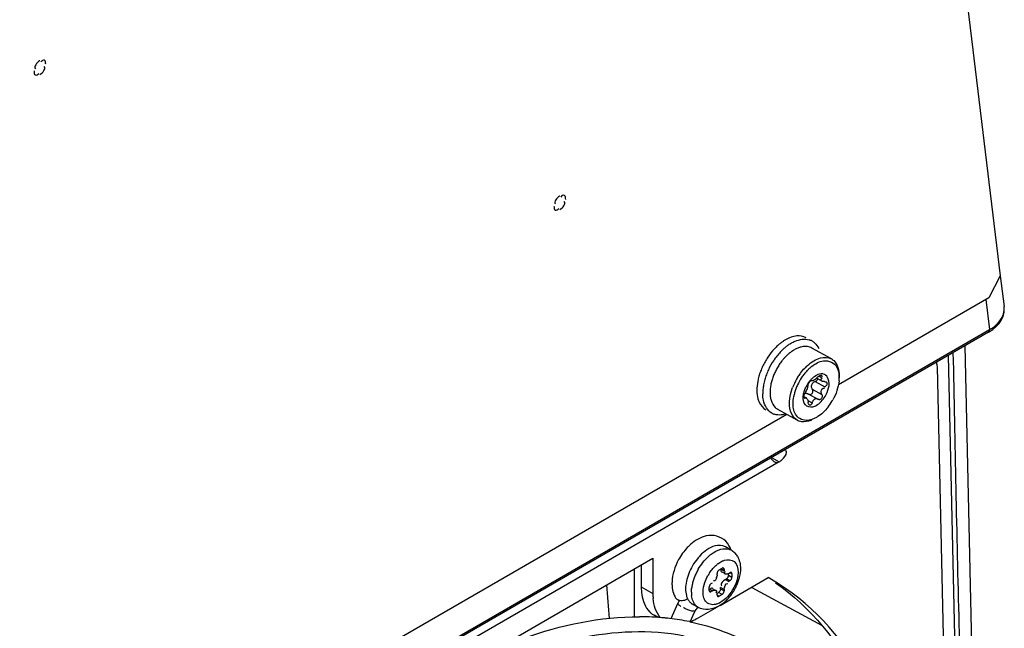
# Model space of a CAD drawing. Header units: inches. Extents: x 0 to 166, y 0 to 117.
# Tile 53 of 80: x 149.08 to 151.43, y 25.99 to 27.44. Entities that reach past the tile are written whole.
import ezdxf

# ---------------------------------------------------------------- set-up
doc = ezdxf.new("R2010")
doc.units = ezdxf.units.IN
doc.header["$LTSCALE"] = 9.105315
doc.header["$MEASUREMENT"] = 0
doc.layers.get('0').update_dxf_attribs({"linetype": 'CONTINUOUS'})

msp = doc.modelspace()

# ---------------------------------------------------------------- linework, layer by layer
at = {"color": 7, "linetype": 'CONTINUOUS'}
for p, q in [((151.1672, 28.9043), (151.4183, 26.8337)), ((149.1273, 27.3467), (149.1268, 27.3464)), ((150.3676, 27.0246), (150.3671, 27.0242)), ((151.4183, 26.8337), (151.3912, 26.7816)), ((151.4184, 26.8337), (151.4277, 26.7606)), ((151.3912, 26.7816), (151.0325, 26.5745)), ((151.384, 26.7775), (151.3932, 26.7059)), ((146.4114, 23.8297), (151.3932, 26.7059)), ((151.3904, 26.6994), (146.4085, 23.8232)), ((151.0157, 26.6359), (150.9691, 26.6619)), ((151.3273, 25.2327), (151.2947, 26.6442)), ((151.2677, 26.6173), (151.3014, 25.149)), ((150.9755, 26.5942), (150.9786, 26.5962)), ((150.9812, 26.5897), (150.9938, 26.5827)), ((150.9871, 26.5948), (150.9923, 26.5919)), ((151.0341, 26.5911), (151.0341, 26.5958)), ((150.9586, 26.568), (150.9576, 26.565)), ((150.9668, 26.5858), (150.969, 26.5846)), ((150.9689, 26.5847), (150.969, 26.5846)), ((150.9767, 26.5821), (150.9997, 26.5693)), ((150.9503, 26.5442), (150.9502, 26.5455)), ((150.9503, 26.5463), (150.9565, 26.5428)), ((150.9504, 26.544), (150.9531, 26.5425)), ((150.9604, 26.5526), (150.9834, 26.5398)), ((150.9699, 26.5639), (150.9929, 26.5511)), ((150.9597, 26.537), (150.9697, 26.5315)), ((150.9837, 26.5396), (150.9834, 26.5398)), ((150.9095, 26.5035), (149.738, 25.8271)), ((150.9343, 26.4898), (150.8876, 26.5157)), ((150.9821, 26.4977), (150.9801, 26.4965)), ((150.8731, 26.4008), (150.8908, 26.3906)), ((150.8908, 26.3906), (146.8124, 24.036)), ((150.7768, 26.1798), (150.7628, 26.1879)), ((150.205, 25.9384), (150.5898, 26.1606)), ((150.562, 26.1445), (150.562, 26.0924)), ((150.5898, 26.1606), (150.5898, 26.0763)), ((150.5463, 26.0208), (150.5463, 26.1355)), ((150.743, 26.1213), (150.7428, 26.1188)), ((150.743, 26.1213), (150.743, 26.1245)), ((150.7478, 26.1329), (150.7548, 26.137)), ((150.7534, 26.1346), (150.7597, 26.1309)), ((150.7546, 26.1286), (150.7629, 26.1237)), ((150.7597, 26.1342), (150.7572, 26.1356)), ((150.7597, 26.1342), (150.7597, 26.1309)), ((150.7701, 26.1201), (150.7701, 26.1237)), ((150.7701, 26.1201), (150.7785, 26.1153)), ((150.7708, 26.1245), (150.7736, 26.1261)), ((150.7785, 26.1233), (150.776, 26.1247)), ((150.7785, 26.1233), (150.7785, 26.1153)), ((150.729, 26.1004), (150.7318, 26.102)), ((150.7418, 26.114), (150.7408, 26.1114)), ((150.7501, 26.0483), (150.8646, 26.1144)), ((150.7535, 26.0958), (150.7542, 26.095)), ((150.7567, 26.1054), (150.755, 26.1033)), ((150.7624, 26.11), (150.7604, 26.1087)), ((150.7624, 26.11), (150.7652, 26.1117)), ((150.7624, 26.11), (150.7708, 26.1052)), ((150.7736, 26.1068), (150.7652, 26.1117)), ((150.7736, 26.1068), (150.7708, 26.1052)), ((150.8726, 26.1099), (150.8646, 26.1144)), ((150.562, 26.0924), (150.5898, 26.0763)), ((150.7242, 26.0839), (150.7242, 26.092)), ((150.7318, 26.0827), (150.7256, 26.0863)), ((150.7266, 26.0825), (150.729, 26.0811)), ((150.7318, 26.0827), (150.729, 26.0811)), ((150.7313, 26.0883), (150.7397, 26.0835)), ((150.7407, 26.0787), (150.7401, 26.0772)), ((150.743, 26.0731), (150.743, 26.0763)), ((150.7433, 26.0773), (150.7464, 26.0791)), ((150.7454, 26.0717), (150.7478, 26.0703)), ((150.7548, 26.0743), (150.7464, 26.0791)), ((150.7548, 26.0743), (150.7478, 26.0703)), ((150.7597, 26.0859), (150.7513, 26.0908)), ((150.7513, 26.0875), (150.7513, 26.0908)), ((150.7513, 26.0875), (150.7597, 26.0827)), ((150.7597, 26.0859), (150.7597, 26.0827)), ((150.826, 26.0911), (150.9922, 26.0015)), ((150.6488, 26.0523), (150.6328, 26.0162)), ((150.698, 26.0435), (150.6841, 26.0515)), ((150.6024, 26.0191), (150.5926, 26.0248)), ((150.6635, 26.0428), (150.6629, 26.0434)), ((150.666, 26.041), (150.6635, 26.0428)), ((150.6801, 26.0353), (150.6735, 26.0375)), ((150.6791, 26.0089), (150.6901, 26.0339)), ((150.6855, 26.0339), (150.6801, 26.0353)), ((150.6942, 26.016), (150.7443, 26.0449)), ((150.6769, 26.0095), (150.6791, 26.0091))]:
    msp.add_line(p, q, dxfattribs=at)
for points in [[(151.4275, 26.7464), (151.4281, 26.7556), (151.4277, 26.7606)], [(151.4089, 26.7131), (151.4157, 26.7207), (151.4212, 26.7288), (151.4252, 26.7374), (151.4275, 26.7464)], [(151.3903, 26.6994), (151.4006, 26.7062), (151.4089, 26.7131)], [(151.3949, 25.3938), (151.3808, 25.5097), (151.3669, 25.6535), (151.3568, 25.8013), (151.351, 25.954), (151.3347, 26.6673)], [(150.9746, 26.586), (150.9755, 26.5865), (150.9764, 26.5871), (150.9774, 26.5878), (150.9782, 26.5885)], [(150.9767, 26.5821), (150.9786, 26.583), (150.9802, 26.5841), (150.9814, 26.5855), (150.9823, 26.5869), (150.9829, 26.5884), (150.9829, 26.5888)], [(150.9782, 26.5885), (150.9791, 26.5892), (150.98, 26.59)], [(150.98, 26.59), (150.981, 26.5909), (150.9819, 26.5918), (150.9829, 26.5928)], [(150.9829, 26.5928), (150.9834, 26.5933), (150.984, 26.5938), (150.9845, 26.5943), (150.9851, 26.5947), (150.9857, 26.5951), (150.9863, 26.5955), (150.9869, 26.5958), (150.9875, 26.5961), (150.988, 26.5964)], [(150.988, 26.5964), (150.9893, 26.5968), (150.9905, 26.597), (150.9915, 26.5969), (150.9921, 26.5967)], [(150.9921, 26.5967), (150.9923, 26.5966), (150.9928, 26.596), (150.9931, 26.5953), (150.9931, 26.5943), (150.9928, 26.5931), (150.9923, 26.5919)], [(150.9597, 26.5731), (150.9599, 26.5742), (150.9602, 26.5754), (150.9608, 26.5767), (150.9615, 26.5781), (150.9623, 26.5794), (150.9632, 26.5807), (150.9641, 26.5818)], [(150.9641, 26.5818), (150.9651, 26.5829), (150.966, 26.5837)], [(150.966, 26.5837), (150.9664, 26.584), (150.9668, 26.5843), (150.9672, 26.5845), (150.9675, 26.5847), (150.9679, 26.5848), (150.9682, 26.5848), (150.9684, 26.5848), (150.9687, 26.5848), (150.9688, 26.5847)], [(150.969, 26.5846), (150.9693, 26.5845), (150.9698, 26.5844), (150.9703, 26.5844), (150.9709, 26.5844), (150.9715, 26.5846), (150.9722, 26.5848), (150.9729, 26.5851), (150.9737, 26.5855), (150.9746, 26.586)], [(150.9995, 26.5818), (151.0011, 26.5817), (151.0025, 26.5814), (151.0029, 26.5811)], [(151.0045, 26.5742), (151.0037, 26.5728), (151.0026, 26.5714), (151.0012, 26.5703), (150.9997, 26.5693)], [(151.0029, 26.5811), (151.0036, 26.5807), (151.0045, 26.5797), (151.005, 26.5785)], [(151.005, 26.5785), (151.0052, 26.5771), (151.005, 26.5757), (151.0045, 26.5742)], [(150.9502, 26.5455), (150.9503, 26.547), (150.9505, 26.5487), (150.9509, 26.5503)], [(150.9514, 26.5421), (150.951, 26.5424), (150.9506, 26.5432), (150.9503, 26.5442)], [(150.9509, 26.5503), (150.9515, 26.552), (150.9522, 26.5535), (150.9529, 26.5549)], [(150.9512, 26.5532), (150.9521, 26.5536), (150.9531, 26.5539), (150.9541, 26.5541), (150.9551, 26.5541), (150.9562, 26.554), (150.9573, 26.5538), (150.9585, 26.5535), (150.9596, 26.553), (150.9603, 26.5526)], [(150.9531, 26.5425), (150.9523, 26.542), (150.9516, 26.542), (150.9514, 26.5421)], [(150.961, 26.5522), (150.9624, 26.5516), (150.964, 26.5513), (150.9657, 26.5514), (150.9672, 26.5519), (150.9685, 26.5528), (150.9697, 26.5539), (150.9706, 26.5554), (150.9711, 26.557)], [(150.9713, 26.5605), (150.9708, 26.5623), (150.9699, 26.5639)], [(150.9711, 26.557), (150.9714, 26.5587), (150.9713, 26.5605)], [(150.9834, 26.5398), (150.9827, 26.5401), (150.9817, 26.5405), (150.9808, 26.5407), (150.9798, 26.5409), (150.979, 26.5409), (150.9781, 26.5408), (150.9771, 26.5406), (150.9762, 26.5402), (150.9753, 26.5398)], [(150.9929, 26.5511), (150.9935, 26.5496), (150.9938, 26.548), (150.9938, 26.5464), (150.9935, 26.5448), (150.993, 26.5434), (150.9922, 26.542), (150.9913, 26.5408), (150.9901, 26.5399), (150.9889, 26.5392)], [(150.9632, 26.526), (150.963, 26.5262), (150.9622, 26.5269), (150.9615, 26.5279), (150.9609, 26.5292), (150.9605, 26.5307), (150.9603, 26.5324)], [(150.9649, 26.5257), (150.9639, 26.5257), (150.9632, 26.526)], [(150.9669, 26.5265), (150.9659, 26.5259), (150.9649, 26.5257)], [(150.9697, 26.5315), (150.9695, 26.5308), (150.9693, 26.5301), (150.969, 26.5295), (150.9687, 26.5289), (150.9684, 26.5283), (150.968, 26.5278), (150.9677, 26.5273), (150.9673, 26.5269), (150.9669, 26.5265)], [(150.9722, 26.537), (150.9716, 26.5361), (150.971, 26.5351), (150.9705, 26.534), (150.9701, 26.5328), (150.9697, 26.5315)], [(150.9753, 26.5398), (150.9744, 26.5392), (150.9736, 26.5385), (150.9729, 26.5378), (150.9722, 26.537)], [(150.9889, 26.5392), (150.9883, 26.539), (150.9877, 26.5389), (150.9871, 26.5388), (150.9865, 26.5388), (150.9859, 26.5388), (150.9854, 26.5389), (150.9848, 26.5391), (150.9842, 26.5393), (150.9839, 26.5395)], [(150.7478, 26.1329), (150.747, 26.1324), (150.7462, 26.1317), (150.7455, 26.1309), (150.7448, 26.13), (150.7442, 26.1289), (150.7437, 26.1279), (150.7433, 26.1268), (150.7431, 26.1257), (150.743, 26.1245)], [(150.7582, 26.1373), (150.758, 26.1374), (150.7574, 26.1376), (150.7566, 26.1376), (150.7557, 26.1374), (150.7548, 26.137)], [(150.7597, 26.1342), (150.7596, 26.1351), (150.7594, 26.1359), (150.759, 26.1365), (150.7586, 26.1371), (150.7582, 26.1373)], [(150.7701, 26.1201), (150.77, 26.119), (150.7698, 26.118), (150.7695, 26.117), (150.769, 26.116), (150.7685, 26.1149)], [(150.777, 26.1265), (150.7768, 26.1266), (150.7761, 26.1268), (150.7754, 26.1267), (150.7745, 26.1265), (150.7736, 26.1261)], [(150.7785, 26.1233), (150.7784, 26.1242), (150.7782, 26.125), (150.7778, 26.1257), (150.7774, 26.1262), (150.777, 26.1265)], [(150.729, 26.1004), (150.7282, 26.0998), (150.7274, 26.0991), (150.7267, 26.0983), (150.726, 26.0974), (150.7254, 26.0964), (150.7249, 26.0953), (150.7245, 26.0943), (150.7243, 26.0931), (150.7242, 26.092)], [(150.7685, 26.1149), (150.7678, 26.114), (150.767, 26.1131), (150.7662, 26.1123), (150.7652, 26.1117)], [(150.7736, 26.1068), (150.7744, 26.1074), (150.7752, 26.1081), (150.776, 26.1089), (150.7766, 26.1098), (150.7772, 26.1108), (150.7777, 26.1119), (150.7781, 26.113), (150.7783, 26.1141), (150.7785, 26.1153)], [(150.7242, 26.0839), (150.7243, 26.083), (150.7245, 26.0822), (150.7248, 26.0815), (150.7252, 26.081), (150.7256, 26.0808)], [(150.7256, 26.0808), (150.7258, 26.0807), (150.7265, 26.0805), (150.7272, 26.0805), (150.7281, 26.0807), (150.729, 26.0811)], [(150.743, 26.0731), (150.743, 26.0721), (150.7433, 26.0713), (150.7436, 26.0707), (150.744, 26.0702), (150.7444, 26.0699)], [(150.7497, 26.0824), (150.749, 26.0814), (150.7482, 26.0806), (150.7474, 26.0798), (150.7464, 26.0791)], [(150.7507, 26.0844), (150.7502, 26.0834), (150.7497, 26.0824)], [(150.7513, 26.0875), (150.7512, 26.0865), (150.751, 26.0855), (150.7507, 26.0844)], [(150.7548, 26.0743), (150.7556, 26.0749), (150.7564, 26.0756), (150.7572, 26.0764), (150.7578, 26.0773)], [(150.7578, 26.0773), (150.7584, 26.0783), (150.7589, 26.0793), (150.7593, 26.0804), (150.7595, 26.0815), (150.7597, 26.0827)], [(150.7444, 26.0699), (150.7446, 26.0698), (150.7453, 26.0696), (150.746, 26.0697), (150.7469, 26.0699), (150.7478, 26.0703)]]:
    msp.add_lwpolyline(points, dxfattribs=at)
for centre, radius, start, end in [((151.3874, 26.7554), 0.0407, 354.1619, 7.2745), ((150.9787, 26.5673), 0.1356, 131.9923, 136.9605), ((150.9702, 26.5767), 0.1229, 128.1373, 131.9828), ((150.9924, 26.5598), 0.1352, 131.7994, 136.8811), ((150.9862, 26.5666), 0.126, 130.2953, 131.7609), ((150.9805, 26.5734), 0.1171, 126.2971, 130.3282), ((150.9718, 26.5853), 0.1024, 121.7868, 126.3115), ((150.9661, 26.5943), 0.0917, 120.0089, 121.7357), ((150.9527, 26.6487), 0.0343, 60.8968, 72.7376), ((150.9549, 26.6365), 0.0291, 60.8544, 72.0897), ((151.0021, 26.5478), 0.1661, 146.2139, 150.5922), ((151.012, 26.5428), 0.1611, 141.6477, 146.1642), ((151.0024, 26.5504), 0.1489, 136.8887, 141.663), ((150.9985, 26.5518), 0.1283, 138.1732, 141.6838), ((150.9935, 26.5562), 0.1217, 136.9295, 138.1541), ((150.9904, 26.5591), 0.1174, 134.1231, 136.9363), ((150.9993, 26.549), 0.1631, 154.9321, 159.4075), ((151.0028, 26.5474), 0.1669, 150.5952, 154.9464), ((151.0164, 26.5398), 0.1665, 146.1593, 155.0083), ((151.0093, 26.5438), 0.1418, 150.5952, 154.9464), ((151.0088, 26.5441), 0.1412, 146.2139, 150.5922), ((151.0053, 26.5464), 0.137, 141.687, 146.2278), ((151.0349, 26.5353), 0.1144, 131.7917, 136.3514), ((151.0359, 26.5338), 0.1078, 132.6005, 137.0314), ((151.0316, 26.5384), 0.1015, 131.0806, 132.574), ((151.0294, 26.5409), 0.0982, 129.8277, 131.0795), ((151.0263, 26.5447), 0.0933, 127.2991, 129.8392), ((150.9749, 26.5569), 0.1374, 164.0473, 169.0386), ((150.9884, 26.553), 0.1515, 159.3926, 164.0431), ((151.0022, 26.5453), 0.1512, 159.4506, 164.1709), ((151.0132, 26.5412), 0.163, 154.9925, 159.4667), ((150.9972, 26.5485), 0.1287, 159.3926, 164.0431), ((151.0064, 26.5451), 0.1386, 154.9321, 159.4075), ((151.0554, 26.5181), 0.1412, 146.1505, 150.5857), ((151.0542, 26.5187), 0.1316, 146.3858, 155.1826), ((151.0532, 26.5195), 0.1386, 143.6939, 146.1506), ((151.0509, 26.521), 0.1276, 141.8059, 146.3934), ((151.0456, 26.5251), 0.1209, 139.4052, 141.7915), ((151.041, 26.529), 0.1149, 137.0166, 139.4066), ((151.0143, 26.5423), 0.0649, 134.1771, 137.5927), ((150.9972, 26.564), 0.0372, 116.167, 120.0267), ((150.9956, 26.5673), 0.0336, 111.2313, 116.1869), ((150.9525, 26.5913), 0.0817, 354.8747, 359.9267), ((150.9723, 26.5522), 0.1205, 169.6533, 174.6659), ((150.9878, 26.5494), 0.1363, 164.1679, 169.6541), ((150.9857, 26.5518), 0.1168, 164.0473, 169.0386), ((151.0545, 26.5185), 0.1402, 150.5579, 159.4464), ((151.0426, 26.5232), 0.1191, 159.6606, 164.3424), ((151.0514, 26.52), 0.1285, 155.1686, 159.6757), ((151.0197, 26.5379), 0.0719, 151.0971, 155.4173), ((151.0185, 26.5385), 0.0705, 137.6336, 151.1114), ((150.9472, 26.5539), 0.0954, 178.9613, 180.8487), ((150.9571, 26.5537), 0.1053, 174.68, 178.9226), ((151.0317, 26.5263), 0.1078, 164.3466, 169.3631), ((150.9061, 26.601), 0.1292, 321.8281, 329.7179), ((150.9044, 26.6021), 0.1312, 329.6816, 330.7975), ((150.8902, 26.5367), 0.0343, 240.8968, 252.7376), ((150.9484, 26.5152), 0.0291, 240.8968, 252.7376), ((150.8844, 26.4016), 0.0127, 294.0293, 300.0768), ((150.8627, 26.4359), 0.0534, 311.7081, 316.7268), ((150.7592, 26.104), 0.1198, 131.1834, 136.749), ((150.7906, 26.0831), 0.1217, 136.4285, 141.0544), ((150.7884, 26.0917), 0.0986, 127.3348, 131.5889), ((150.757, 26.1456), 0.0395, 52.7751, 59.9983), ((150.7563, 26.1448), 0.0406, 38.1197, 52.7177), ((150.754, 26.1429), 0.0436, 31.0292, 38.1477), ((150.7998, 26.0755), 0.1336, 141.0638, 158.5845), ((150.7877, 26.091), 0.0709, 126.9482, 130.0625), ((150.789, 26.0798), 0.122, 158.5948, 163.2738), ((150.8117, 26.0683), 0.1315, 154.3332, 158.7646), ((150.8152, 26.0667), 0.1353, 149.9904, 154.3468), ((150.8098, 26.0699), 0.1016, 146.3181, 151.2155), ((150.7145, 26.1222), 0.0285, 343.2734, 353.1139), ((146.0636, 25.7109), 4.433, 3.9627, 4.9966), ((150.7215, 26.1005), 0.0861, 177.7504, 184.4421), ((150.7521, 26.0871), 0.0844, 173.5684, 177.8723), ((150.7809, 26.0773), 0.0993, 168.4225, 172.638), ((150.7918, 26.0751), 0.1105, 163.4377, 168.4193), ((150.8026, 26.0719), 0.1217, 158.7494, 163.4305), ((150.7775, 26.0859), 0.0285, 126.8862, 136.7268), ((150.6805, 26.1446), 0.1195, 332.2841, 337.0904), ((150.6863, 26.1422), 0.1133, 337.0777, 342.1068), ((150.6941, 26.1397), 0.1051, 342.1071, 347.454), ((150.7182, 26.0762), 0.1283, 179.9427, 185.1636), ((150.743, 26.0875), 0.0752, 177.9149, 179.9866), ((150.7502, 26.0795), 0.0685, 179.9577, 184.5757), ((150.7444, 26.079), 0.0626, 184.6085, 186.9954), ((150.6841, 26.1417), 0.1149, 317.8306, 322.7708), ((150.6802, 26.1446), 0.1198, 322.7572, 327.5506), ((150.6789, 26.1454), 0.1213, 327.5487, 332.2959), ((150.7158, 26.0225), 0.0733, 148.7072, 156.0683), ((150.6974, 26.0745), 0.0266, 227.2465, 239.9789), ((150.7016, 26.1234), 0.0896, 306.7077, 309.4715), ((150.6974, 26.1284), 0.0961, 309.476, 312.5671), ((150.6933, 26.133), 0.1022, 312.5571, 314.7509), ((150.6893, 26.1369), 0.1079, 314.7576, 317.8162), ((150.7201, 26.1274), 0.0986, 248.5238, 249.7587), ((150.7113, 26.0665), 0.0266, 227.0641, 239.9746), ((150.557, 25.3939), 0.6274, 84.3631, 89.8956), ((150.5594, 25.4223), 0.5989, 84.0145, 84.3206), ((150.5599, 25.427), 0.5942, 83.2475, 84.0151), ((150.5627, 25.4486), 0.5724, 78.4882, 83.2709)]:
    msp.add_arc(centre, radius, start, end, dxfattribs=at)
for points in [[(149.1268, 27.3464), (149.1208, 27.3428), (149.112, 27.3325), (149.1172, 27.3279)], [(149.1278, 27.3143), (149.1339, 27.3179), (149.1432, 27.3285), (149.1379, 27.3332)], [(150.3671, 27.0242), (150.3612, 27.0206), (150.3523, 27.0103), (150.3575, 27.0057)], [(150.3681, 26.9921), (150.3743, 26.9957), (150.3836, 27.0063), (150.3782, 27.011)], [(151.4088, 26.7174), (151.415, 26.723), (151.4205, 26.7297), (151.424, 26.7373)], [(151.3932, 26.7059), (151.3988, 26.7092), (151.4041, 26.713), (151.4088, 26.7174)], [(150.9333, 26.6907), (150.9238, 26.6899), (150.9145, 26.6863), (150.9063, 26.6815)], [(150.9293, 26.6783), (150.9397, 26.6826), (150.9521, 26.6848), (150.9628, 26.6814)], [(150.9554, 26.6864), (150.9488, 26.6901), (150.9408, 26.6914), (150.9333, 26.6907)], [(150.8796, 26.6598), (150.8739, 26.6537), (150.8687, 26.6471), (150.8641, 26.6402)], [(150.9639, 26.6642), (150.9573, 26.6663), (150.9498, 26.666), (150.943, 26.6643)], [(150.9759, 26.6739), (150.9799, 26.6703), (150.983, 26.6657), (150.9853, 26.6608)], [(150.9739, 26.6317), (150.9788, 26.6345), (150.9839, 26.6368), (150.9893, 26.6382)], [(150.9893, 26.6382), (150.9978, 26.6405), (151.008, 26.6402), (151.0157, 26.6359)], [(150.9416, 26.6016), (150.9448, 26.606), (150.9483, 26.6103), (150.9521, 26.6142)], [(150.9587, 26.6206), (150.9634, 26.6248), (150.9685, 26.6286), (150.9739, 26.6317)], [(150.9782, 26.6246), (150.9827, 26.6272), (150.9876, 26.6293), (150.9927, 26.6307)], [(150.9927, 26.6307), (151.0041, 26.6336), (151.0194, 26.6296), (151.0262, 26.6201)], [(151.0213, 26.6319), (151.0307, 26.6232), (151.0342, 26.6086), (151.0341, 26.5958)], [(151.0262, 26.6201), (151.0303, 26.6145), (151.0325, 26.6074), (151.0335, 26.6005)], [(150.84, 26.583), (150.8386, 26.5757), (150.8378, 26.5681), (150.8379, 26.5606)], [(150.871, 26.574), (150.8698, 26.5678), (150.8691, 26.5613), (150.8692, 26.5549)], [(151.0338, 26.584), (151.0324, 26.568), (151.0268, 26.5521), (151.019, 26.5381)], [(150.8379, 26.5606), (150.838, 26.554), (150.8387, 26.5473), (150.8405, 26.5409)], [(150.9242, 26.5285), (150.9241, 26.5344), (150.9247, 26.5404), (150.9258, 26.5462)], [(150.9797, 26.5249), (150.9884, 26.5299), (150.9954, 26.538), (151.0005, 26.5466)], [(150.8435, 26.5326), (150.8469, 26.5253), (150.8525, 26.5184), (150.8596, 26.5145)], [(150.8716, 26.5376), (150.8735, 26.5311), (150.8769, 26.5246), (150.8819, 26.52)], [(150.9321, 26.501), (150.9265, 26.5087), (150.9244, 26.519), (150.9242, 26.5285)], [(151.0077, 26.5212), (151.0005, 26.5121), (150.992, 26.5038), (150.9822, 26.4977)], [(150.8959, 26.5024), (150.8906, 26.5019), (150.8851, 26.5023), (150.88, 26.5039)], [(150.9589, 26.4892), (150.9492, 26.4883), (150.9378, 26.493), (150.9321, 26.501)], [(150.9607, 26.4875), (150.9539, 26.4857), (150.9464, 26.4853), (150.9398, 26.4874)], [(150.9015, 26.3993), (150.9059, 26.404), (150.9113, 26.4126), (150.9073, 26.4176)], [(150.7171, 26.214), (150.7035, 26.211), (150.6908, 26.2033), (150.6803, 26.1942)], [(150.7637, 26.2012), (150.7524, 26.2128), (150.7328, 26.2175), (150.7171, 26.214)], [(150.7381, 26.1902), (150.7244, 26.1866), (150.7122, 26.1773), (150.7024, 26.167)], [(150.7628, 26.1879), (150.7557, 26.192), (150.7461, 26.1923), (150.7381, 26.1902)], [(150.7762, 26.1802), (150.7737, 26.188), (150.7694, 26.1954), (150.7637, 26.2012)], [(150.6719, 26.1861), (150.6638, 26.1775), (150.6569, 26.1678), (150.6512, 26.1574)], [(150.698, 26.1344), (150.7047, 26.1459), (150.713, 26.1566), (150.723, 26.1654)], [(150.7286, 26.1701), (150.7355, 26.1754), (150.7434, 26.1798), (150.7518, 26.1821)], [(150.7518, 26.1821), (150.7581, 26.1838), (150.7651, 26.1841), (150.7713, 26.1822)], [(150.7913, 26.1654), (150.7966, 26.1567), (150.7988, 26.1459), (150.7988, 26.1358)], [(150.6512, 26.1574), (150.6423, 26.1411), (150.6362, 26.1225), (150.6355, 26.1039)], [(150.7252, 26.1262), (150.7299, 26.1333), (150.7356, 26.1398), (150.742, 26.1453)], [(150.7137, 26.1029), (150.7156, 26.1084), (150.7179, 26.1137), (150.7207, 26.1188)], [(150.7926, 26.1199), (150.7915, 26.1118), (150.7891, 26.1038), (150.7858, 26.0964)], [(150.7988, 26.1358), (150.7988, 26.1294), (150.798, 26.1231), (150.7967, 26.1169)], [(150.6721, 26.1149), (150.6703, 26.1089), (150.669, 26.1028), (150.6683, 26.0966)], [(150.7096, 26.0795), (150.7096, 26.0874), (150.7112, 26.0954), (150.7137, 26.1029)], [(150.7597, 26.0859), (150.7597, 26.0916), (150.7631, 26.1024), (150.7685, 26.1006)], [(150.6357, 26.0938), (150.6361, 26.0882), (150.6372, 26.0825), (150.639, 26.0771)], [(150.6678, 26.0875), (150.6678, 26.0822), (150.6684, 26.0769), (150.6698, 26.0717)], [(150.6932, 26.047), (150.6867, 26.0531), (150.6833, 26.0625), (150.6822, 26.0714)], [(150.6074, 26.0195), (150.5969, 26.0317), (150.5918, 26.0486), (150.5904, 26.0646)], [(150.7363, 26.05), (150.728, 26.0489), (150.7178, 26.0535), (150.7138, 26.0608)], [(150.7474, 26.0465), (150.7331, 26.0382), (150.7123, 26.0352), (150.698, 26.0435)], [(150.6942, 26.016), (150.6893, 26.0132), (150.6842, 26.0106), (150.6789, 26.0085)], [(150.6791, 26.0091), (150.7324, 25.9979), (150.7847, 25.9786), (150.8319, 25.9515)]]:
    msp.add_open_spline(points, degree=3, dxfattribs=at)
for points, knots in [([(149.1414, 27.3386), (149.1414, 27.3419), (149.1408, 27.3517), (149.1319, 27.3467), (149.1302, 27.3442)], [0, 0, 0, 0, 0.519659, 1, 1, 1, 1]), ([(149.1136, 27.3225), (149.1137, 27.3192), (149.1143, 27.3094), (149.1232, 27.3143), (149.1249, 27.3169)], [0, 0, 0, 0, 0.519659, 1, 1, 1, 1]), ([(150.3818, 27.0164), (150.3817, 27.0197), (150.3811, 27.0295), (150.3722, 27.0246), (150.3705, 27.022)], [0, 0, 0, 0, 0.519659, 1, 1, 1, 1]), ([(150.3539, 27.0003), (150.354, 26.997), (150.3546, 26.9872), (150.3635, 26.9921), (150.3652, 26.9947)], [0, 0, 0, 0, 0.519659, 1, 1, 1, 1]), ([(151.424, 26.7373), (151.425, 26.7395), (151.4267, 26.7441), (151.4276, 26.7489), (151.4279, 26.7512)], [0, 0, 0, 0, 0.507653, 1, 1, 1, 1]), ([(151.39, 26.6999), (151.391, 26.7005), (151.3927, 26.7023), (151.3932, 26.7047), (151.3932, 26.7059)], [0, 0, 0, 0, 0.472938, 1, 1, 1, 1]), ([(150.9063, 26.6815), (150.9042, 26.6803), (150.9001, 26.6778), (150.8962, 26.6749), (150.8943, 26.6734)], [0, 0, 0, 0, 0.4894, 1, 1, 1, 1]), ([(150.9202, 26.6737), (150.9217, 26.6746), (150.9247, 26.6762), (150.9278, 26.6776), (150.9293, 26.6783)], [0, 0, 0, 0, 0.507803, 1, 1, 1, 1]), ([(150.9354, 26.6617), (150.934, 26.6612), (150.9313, 26.6599), (150.9286, 26.6585), (150.9273, 26.6577)], [0, 0, 0, 0, 0.491865, 1, 1, 1, 1]), ([(150.943, 26.6643), (150.9417, 26.664), (150.9392, 26.6632), (150.9366, 26.6622), (150.9354, 26.6617)], [0, 0, 0, 0, 0.491303, 1, 1, 1, 1]), ([(150.9694, 26.6787), (150.9705, 26.678), (150.9728, 26.6765), (150.9749, 26.6748), (150.9759, 26.6739)], [0, 0, 0, 0, 0.497634, 1, 1, 1, 1]), ([(150.9193, 26.6525), (150.9175, 26.6511), (150.9138, 26.6482), (150.9104, 26.6451), (150.9087, 26.6434)], [0, 0, 0, 0, 0.491312, 1, 1, 1, 1]), ([(150.9273, 26.6577), (150.926, 26.6569), (150.9233, 26.6553), (150.9206, 26.6534), (150.9193, 26.6525)], [0, 0, 0, 0, 0.491437, 1, 1, 1, 1]), ([(151.0157, 26.6359), (151.0167, 26.6354), (151.0186, 26.6341), (151.0204, 26.6327), (151.0213, 26.6319)], [0, 0, 0, 0, 0.497634, 1, 1, 1, 1]), ([(151.3874, 25.3908), (151.3345, 25.5892), (151.3177, 26.0155), (151.3115, 26.435), (151.3065, 26.651)], [0, 0, 0, 0, 0.487187, 1, 1, 1, 1]), ([(150.9698, 26.6189), (150.9711, 26.62), (150.9739, 26.6219), (150.9768, 26.6237), (150.9782, 26.6246)], [0, 0, 0, 0, 0.509591, 1, 1, 1, 1]), ([(151.266, 26.6276), (151.2665, 26.626), (151.2673, 26.6226), (151.2676, 26.6191), (151.2677, 26.6173)], [0, 0, 0, 0, 0.480985, 1, 1, 1, 1]), ([(150.9691, 26.5888), (150.9701, 26.5898), (150.9722, 26.5917), (150.9744, 26.5934), (150.9755, 26.5942)], [0, 0, 0, 0, 0.511484, 1, 1, 1, 1]), ([(151.0005, 26.5466), (151.0076, 26.5587), (151.0156, 26.5797), (150.9999, 26.6018), (150.9883, 26.6004), (150.9835, 26.5985)], [0, 0, 0, 0, 0.583148, 0.785957, 1, 1, 1, 1]), ([(150.9937, 26.5827), (150.9923, 26.5833), (150.9889, 26.586), (150.9922, 26.5893), (150.9937, 26.5904)], [0, 0, 0, 0, 0.436798, 1, 1, 1, 1]), ([(151.0335, 26.6005), (151.0337, 26.599), (151.034, 26.5959), (151.0341, 26.5928), (151.0341, 26.5912)], [0, 0, 0, 0, 0.490361, 1, 1, 1, 1]), ([(150.9343, 26.4898), (150.9295, 26.4925), (150.9096, 26.5138), (150.9155, 26.547), (150.9232, 26.5677)], [0, 0, 0, 0, 0.199536, 1, 1, 1, 1]), ([(150.9507, 26.5579), (150.9512, 26.5596), (150.9522, 26.5629), (150.9536, 26.5661), (150.9543, 26.5677)], [0, 0, 0, 0, 0.495076, 1, 1, 1, 1]), ([(150.9576, 26.565), (150.9569, 26.5632), (150.9555, 26.5597), (150.9538, 26.5564), (150.9529, 26.5549)], [0, 0, 0, 0, 0.539023, 1, 1, 1, 1]), ([(150.9597, 26.5731), (150.9597, 26.5724), (150.9593, 26.5707), (150.9589, 26.569), (150.9586, 26.568)], [0, 0, 0, 0, 0.419494, 1, 1, 1, 1]), ([(150.9689, 26.5748), (150.9683, 26.5737), (150.9674, 26.5716), (150.9674, 26.5691), (150.9678, 26.5681)], [0, 0, 0, 0, 0.535627, 1, 1, 1, 1]), ([(150.9678, 26.5681), (150.968, 26.5675), (150.9688, 26.5663), (150.9699, 26.5656), (150.9706, 26.5652)], [0, 0, 0, 0, 0.466736, 1, 1, 1, 1]), ([(150.9712, 26.5781), (150.9707, 26.5776), (150.9699, 26.5765), (150.9692, 26.5754), (150.9689, 26.5748)], [0, 0, 0, 0, 0.50428, 1, 1, 1, 1]), ([(150.9767, 26.5821), (150.9757, 26.5818), (150.9737, 26.5806), (150.972, 26.579), (150.9712, 26.5781)], [0, 0, 0, 0, 0.475051, 1, 1, 1, 1]), ([(150.9914, 26.5579), (150.9915, 26.5601), (150.992, 26.5648), (150.9969, 26.5667), (150.9989, 26.5664)], [0, 0, 0, 0, 0.516631, 1, 1, 1, 1]), ([(150.9995, 26.5818), (150.9985, 26.5817), (150.9965, 26.5818), (150.9946, 26.5823), (150.9937, 26.5827)], [0, 0, 0, 0, 0.503877, 1, 1, 1, 1]), ([(150.8405, 26.5409), (150.8409, 26.5395), (150.8418, 26.5367), (150.8429, 26.5339), (150.8435, 26.5326)], [0, 0, 0, 0, 0.508998, 1, 1, 1, 1]), ([(150.8735, 26.5067), (150.8629, 26.5126), (150.8533, 26.5304), (150.8519, 26.5474), (150.8518, 26.5525)], [0, 0, 0, 0, 0.705456, 1, 1, 1, 1]), ([(150.8692, 26.5549), (150.8692, 26.5535), (150.8693, 26.5506), (150.8696, 26.5477), (150.8698, 26.5463)], [0, 0, 0, 0, 0.508289, 1, 1, 1, 1]), ([(150.8698, 26.5463), (150.87, 26.5448), (150.8705, 26.5419), (150.8712, 26.539), (150.8716, 26.5376)], [0, 0, 0, 0, 0.509734, 1, 1, 1, 1]), ([(150.9708, 26.5213), (150.965, 26.52), (150.9494, 26.5244), (150.9481, 26.5399), (150.9487, 26.5471)], [0, 0, 0, 0, 0.450413, 1, 1, 1, 1]), ([(150.9487, 26.5471), (150.9488, 26.5489), (150.9493, 26.5525), (150.9502, 26.5561), (150.9507, 26.5579)], [0, 0, 0, 0, 0.488432, 1, 1, 1, 1]), ([(150.9531, 26.5425), (150.9535, 26.5428), (150.9548, 26.5431), (150.9558, 26.5425), (150.9563, 26.5421)], [0, 0, 0, 0, 0.475175, 1, 1, 1, 1]), ([(150.9563, 26.5421), (150.957, 26.5416), (150.9582, 26.5401), (150.959, 26.5384), (150.9593, 26.5375)], [0, 0, 0, 0, 0.451323, 1, 1, 1, 1]), ([(150.9929, 26.5511), (150.9923, 26.5521), (150.9916, 26.5544), (150.9914, 26.5567), (150.9914, 26.5579)], [0, 0, 0, 0, 0.468776, 1, 1, 1, 1]), ([(150.8819, 26.52), (150.8827, 26.5192), (150.8846, 26.5176), (150.8866, 26.5163), (150.8876, 26.5158)], [0, 0, 0, 0, 0.502532, 1, 1, 1, 1]), ([(150.9593, 26.5375), (150.9596, 26.5367), (150.9601, 26.535), (150.9603, 26.5333), (150.9603, 26.5324)], [0, 0, 0, 0, 0.486991, 1, 1, 1, 1]), ([(150.9797, 26.5249), (150.9782, 26.524), (150.9754, 26.5226), (150.9723, 26.5216), (150.9708, 26.5213)], [0, 0, 0, 0, 0.518592, 1, 1, 1, 1]), ([(150.9071, 26.5047), (150.9053, 26.5042), (150.9016, 26.5032), (150.8978, 26.5026), (150.8959, 26.5024)], [0, 0, 0, 0, 0.511568, 1, 1, 1, 1]), ([(150.9801, 26.4965), (150.9789, 26.4958), (150.9765, 26.4945), (150.9739, 26.4933), (150.9727, 26.4928)], [0, 0, 0, 0, 0.508101, 1, 1, 1, 1]), ([(150.9656, 26.4904), (150.9645, 26.4901), (150.9623, 26.4896), (150.96, 26.4893), (150.9589, 26.4892)], [0, 0, 0, 0, 0.508835, 1, 1, 1, 1]), ([(150.9683, 26.4901), (150.967, 26.4896), (150.9645, 26.4886), (150.9619, 26.4878), (150.9607, 26.4875)], [0, 0, 0, 0, 0.50863, 1, 1, 1, 1]), ([(150.9727, 26.4928), (150.9715, 26.4923), (150.9692, 26.4914), (150.9668, 26.4907), (150.9656, 26.4904)], [0, 0, 0, 0, 0.508655, 1, 1, 1, 1]), ([(150.8713, 26.3993), (150.8727, 26.3974), (150.8755, 26.3938), (150.8792, 26.391), (150.8812, 26.3901)], [0, 0, 0, 0, 0.528755, 1, 1, 1, 1]), ([(150.8812, 26.3901), (150.8825, 26.3895), (150.8853, 26.3888), (150.8883, 26.3894), (150.8896, 26.39)], [0, 0, 0, 0, 0.486244, 1, 1, 1, 1]), ([(150.8908, 26.3906), (150.892, 26.3913), (150.8946, 26.393), (150.897, 26.395), (150.8982, 26.3961)], [0, 0, 0, 0, 0.464112, 1, 1, 1, 1]), ([(150.7713, 26.1822), (150.7722, 26.1819), (150.7741, 26.1812), (150.7759, 26.1803), (150.7768, 26.1798)], [0, 0, 0, 0, 0.502188, 1, 1, 1, 1]), ([(150.7451, 26.1477), (150.7465, 26.1488), (150.7495, 26.1509), (150.7527, 26.1527), (150.7543, 26.1534)], [0, 0, 0, 0, 0.513209, 1, 1, 1, 1]), ([(150.7543, 26.1534), (150.7553, 26.1539), (150.7573, 26.1548), (150.7594, 26.1556), (150.7604, 26.1559)], [0, 0, 0, 0, 0.510434, 1, 1, 1, 1]), ([(150.7604, 26.1559), (150.768, 26.1583), (150.7887, 26.1565), (150.7931, 26.1366), (150.7931, 26.1277)], [0, 0, 0, 0, 0.472236, 1, 1, 1, 1]), ([(150.7513, 26.1358), (150.7513, 26.1351), (150.7514, 26.1336), (150.7517, 26.1322), (150.7519, 26.1315)], [0, 0, 0, 0, 0.49563, 1, 1, 1, 1]), ([(150.7519, 26.1315), (150.7521, 26.1307), (150.7526, 26.1294), (150.7535, 26.1281), (150.7541, 26.1278)], [0, 0, 0, 0, 0.549104, 1, 1, 1, 1]), ([(150.7625, 26.1229), (150.7617, 26.1233), (150.7605, 26.1261), (150.7618, 26.1285), (150.7625, 26.13)], [0, 0, 0, 0, 0.343148, 1, 1, 1, 1]), ([(150.7708, 26.1245), (150.7694, 26.1237), (150.7668, 26.1226), (150.7636, 26.1223), (150.7625, 26.1229)], [0, 0, 0, 0, 0.548025, 1, 1, 1, 1]), ([(150.7931, 26.1277), (150.7931, 26.1264), (150.793, 26.1238), (150.7927, 26.1212), (150.7926, 26.1199)], [0, 0, 0, 0, 0.489985, 1, 1, 1, 1]), ([(150.7374, 26.107), (150.7369, 26.1067), (150.7358, 26.1063), (150.7347, 26.1065), (150.7341, 26.1067)], [0, 0, 0, 0, 0.482326, 1, 1, 1, 1]), ([(150.7408, 26.1114), (150.7404, 26.1105), (150.7395, 26.1088), (150.7382, 26.1074), (150.7374, 26.107)], [0, 0, 0, 0, 0.538363, 1, 1, 1, 1]), ([(150.7858, 26.0964), (150.7791, 26.0811), (150.7656, 26.0627), (150.7466, 26.0527), (150.7422, 26.0513)], [0, 0, 0, 0, 0.783344, 1, 1, 1, 1]), ([(150.755, 26.1033), (150.7541, 26.1021), (150.7526, 26.0998), (150.7528, 26.0967), (150.7535, 26.0958)], [0, 0, 0, 0, 0.55234, 1, 1, 1, 1]), ([(151.2011, 25.53), (151.1862, 25.6523), (151.1267, 25.8795), (150.9637, 26.0573), (150.8726, 26.1099)], [0, 0, 0, 0, 0.539446, 1, 1, 1, 1]), ([(150.8825, 26.1021), (150.9659, 26.0443), (151.1108, 25.8641), (151.163, 25.6446), (151.1755, 25.5263)], [0, 0, 0, 0, 0.460466, 1, 1, 1, 1]), ([(150.562, 26.0924), (150.562, 26.0863), (150.5633, 26.0653), (150.5713, 26.0437), (150.582, 26.033)], [0, 0, 0, 0, 0.286032, 1, 1, 1, 1]), ([(150.639, 26.0771), (150.6395, 26.0755), (150.6407, 26.0723), (150.6422, 26.0693), (150.643, 26.0678)], [0, 0, 0, 0, 0.502432, 1, 1, 1, 1]), ([(150.6698, 26.0717), (150.6701, 26.0704), (150.671, 26.0678), (150.672, 26.0653), (150.6726, 26.0642)], [0, 0, 0, 0, 0.510961, 1, 1, 1, 1]), ([(150.6817, 26.0795), (150.6817, 26.0812), (150.6818, 26.0848), (150.6822, 26.0883), (150.6824, 26.09)], [0, 0, 0, 0, 0.490087, 1, 1, 1, 1]), ([(150.7115, 26.0661), (150.7108, 26.0681), (150.7098, 26.0726), (150.7096, 26.0771), (150.7096, 26.0795)], [0, 0, 0, 0, 0.480097, 1, 1, 1, 1]), ([(150.7318, 26.0891), (150.7312, 26.0895), (150.7288, 26.0895), (150.7275, 26.0878), (150.7267, 26.0868)], [0, 0, 0, 0, 0.37107, 1, 1, 1, 1]), ([(150.7318, 26.0827), (150.7332, 26.0835), (150.7358, 26.0846), (150.739, 26.0849), (150.7401, 26.0843)], [0, 0, 0, 0, 0.548025, 1, 1, 1, 1]), ([(150.7401, 26.0843), (150.7405, 26.0841), (150.7413, 26.0834), (150.7415, 26.0824), (150.7415, 26.0819)], [0, 0, 0, 0, 0.456418, 1, 1, 1, 1]), ([(150.7415, 26.0819), (150.7415, 26.0814), (150.7413, 26.0803), (150.7409, 26.0793), (150.7407, 26.0787)], [0, 0, 0, 0, 0.436081, 1, 1, 1, 1]), ([(150.6431, 26.0679), (150.6437, 26.0667), (150.6452, 26.0646), (150.6473, 26.063), (150.6484, 26.0623)], [0, 0, 0, 0, 0.500082, 1, 1, 1, 1]), ([(150.6484, 26.0623), (150.6491, 26.0619), (150.6507, 26.0612), (150.6523, 26.0607), (150.6531, 26.0605)], [0, 0, 0, 0, 0.486266, 1, 1, 1, 1]), ([(150.6563, 26.046), (150.6543, 26.0471), (150.6522, 26.0487), (150.6484, 26.0513), (150.6487, 26.0523)], [0, 0, 0, 0, 0.693557, 1, 1, 1, 1]), ([(150.6531, 26.0605), (150.6552, 26.0601), (150.6595, 26.0598), (150.6638, 26.0605), (150.6659, 26.0611)], [0, 0, 0, 0, 0.483738, 1, 1, 1, 1]), ([(150.6659, 26.0611), (150.6671, 26.0615), (150.6694, 26.0623), (150.6716, 26.0635), (150.6727, 26.0642)], [0, 0, 0, 0, 0.499128, 1, 1, 1, 1]), ([(150.6726, 26.0642), (150.673, 26.0634), (150.6738, 26.0618), (150.6748, 26.0604), (150.6753, 26.0597)], [0, 0, 0, 0, 0.506639, 1, 1, 1, 1]), ([(150.6753, 26.0597), (150.6759, 26.0588), (150.6772, 26.0572), (150.6786, 26.0557), (150.6794, 26.055)], [0, 0, 0, 0, 0.505862, 1, 1, 1, 1]), ([(150.7138, 26.0608), (150.7133, 26.0616), (150.7125, 26.0633), (150.7118, 26.0651), (150.7115, 26.0661)], [0, 0, 0, 0, 0.489773, 1, 1, 1, 1]), ([(150.7422, 26.0513), (150.7412, 26.051), (150.7393, 26.0504), (150.7373, 26.0501), (150.7363, 26.05)], [0, 0, 0, 0, 0.510627, 1, 1, 1, 1]), ([(150.7551, 26.0516), (150.7539, 26.0506), (150.7513, 26.0489), (150.7487, 26.0472), (150.7474, 26.0465)], [0, 0, 0, 0, 0.504043, 1, 1, 1, 1]), ([(150.582, 26.033), (150.5836, 26.0314), (150.5869, 26.0284), (150.5907, 26.0259), (150.5926, 26.0248)], [0, 0, 0, 0, 0.50294, 1, 1, 1, 1]), ([(150.6735, 26.0375), (150.6722, 26.0381), (150.6696, 26.0391), (150.6671, 26.0403), (150.666, 26.041)], [0, 0, 0, 0, 0.528122, 1, 1, 1, 1]), ([(150.6909, 26.0335), (150.6903, 26.0335), (150.6887, 26.034), (150.687, 26.0345), (150.686, 26.0349)], [0, 0, 0, 0, 0.339417, 1, 1, 1, 1]), ([(150.6901, 26.0339), (150.6909, 26.0356), (150.693, 26.0384), (150.6953, 26.0409), (150.6965, 26.0421)], [0, 0, 0, 0, 0.525359, 1, 1, 1, 1]), ([(149.0843, 24.1643), (149.0986, 24.3959), (149.2326, 24.8687), (149.5534, 25.3812), (149.892, 25.7123), (150.213, 25.9294), (150.5002, 26.0076), (150.6644, 25.9759)], [0, 0, 0, 0, 0.266886, 0.552351, 0.686576, 0.807617, 1, 1, 1, 1]), ([(149.512, 25.3473), (149.6537, 25.5375), (149.9532, 25.8462), (150.3705, 26.0218), (150.5582, 26.0213)], [0, 0, 0, 0, 0.558271, 1, 1, 1, 1])]:
    msp.add_open_spline(points, degree=3, knots=knots, dxfattribs=at)

doc.saveas('drawing.dxf')
